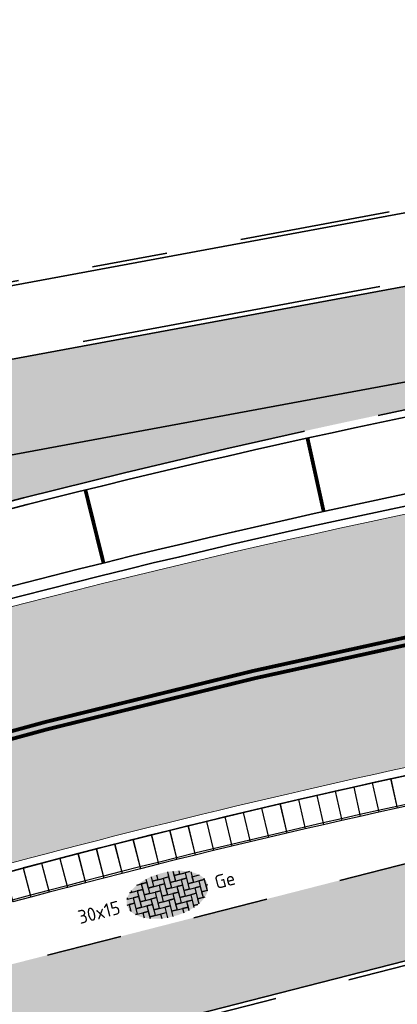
# Model space of a CAD drawing. Header units: metres. Extents: x 126075 to 126745, y 502461 to 502767.
# Tile 36 of 94: x 126632 to 126642, y 502546 to 502572. Entities that reach past the tile are written whole.
import ezdxf
from ezdxf.enums import TextEntityAlignment as Align

# ---------------------------------------------------------------- set-up
doc = ezdxf.new("R2010")
doc.units = ezdxf.units.M
for name, pattern in [('VH-OPSLUITBAND-SO', [10, 4, -2, 2, -2]), ('VH-RIJWIELPADBAND-SO', [20, 8, -2, 2, -2, 0, -2, 2, -2]), ('VH-TROTTOIRBAND_VARIANT01-SO', [20, 10, -2, 2, -2, 2, -2]), ('VW-11_STREEP', [2, 1, -1]), ('VW-21-21_STREEP', [0.42, 0.21, -0.21]), ('ZZ-HIDDEN-SO', [4, 2, -2])]:
    doc.linetypes.add(name, pattern=pattern)
doc.layers.get('0').update_dxf_attribs({"linetype": 'CONTINUOUS'})
for name, color, linetype, lineweight in [('N-WE-VH-GESLOTENVERHARDING_ASFALT-V', 253, 'CONTINUOUS', 18), ('N-WE-VH-GESLOTENVERHARDING_ASFALT_ROOD-V', 13, 'CONTINUOUS', 18), ('N-WE-VH-GOOT_BSS_ACHTERKANT-G', 170, 'CONTINUOUS', 35), ('N-WE-VH-GOOT_BSS_VOORKANT-G', 170, 'CONTINUOUS', 35), ('N-WE-VH-HALFVERHARDING_GRASBETONSTEEN-A-200', 132, 'CONTINUOUS', 18), ('N-WE-VH-KANTOPSLUITING_ELEMENT_INRIT_180 200-S', 40, 'CONTINUOUS', 25), ('N-WE-VH-KANTOPSLUITING_OPSLUITBAND_100X200-G', 150, 'VH-OPSLUITBAND-SO', 35), ('N-WE-VH-KANTOPSLUITING_OPSLUITBAND_120X250-G', 150, 'VH-OPSLUITBAND-SO', 35), ('N-WE-VH-KANTOPSLUITING_TROTTOIRBAND_180X200_250-G', 210, 'VH-TROTTOIRBAND_VARIANT01-SO', 35), ('N-WE-VH-KANTOPSLUITING_VOORKANTBAND-G', 50, 'CONTINUOUS', 35), ('N-WE-VH-KANTVERHARDING_TEGEL-G', 60, 'CONTINUOUS', 18), ('N-WE-VH-MATERIAALGRENS-G', 7, 'ZZ-HIDDEN-SO', 35), ('N-WE-VH-OPENVERHARDING_TEGEL_150X300_DIK-S-200', 252, 'CONTINUOUS', 25), ('N-WE-VW-MARKERING_LANGS_STREEP_11_010-G', 7, 'VW-11_STREEP', 13), ('N-WE-VW-MARKERING_PARKEERVAK-G', 7, 'VW-21-21_STREEP', 35), ('N01-WE-VH-KANTOPSLUITING_RIJWIELPADBAND_40 120-G', 10, 'VH-RIJWIELPADBAND-SO', 35)]:
    doc.layers.add(name, color=color, linetype=linetype, lineweight=lineweight)
doc.styles.add('NLCS-ISO', font='NLCS-ISO.ttf')

# ---------------------------------------------------------------- blocks, each defined once
blk = doc.blocks.new('SVH-INRITELEMENT_180 200_180X800X500_MIDDEN')
for p, q in [((0, 0), (0, 0.8000000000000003)), ((0, 0.8000000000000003), (0.5, 0.8000000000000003)), ((0.5, 0), (0.5, 0.8000000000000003)), ((0, 0.75), (0.5, 0.75)), ((0, 0), (0.5, 0))]:
    blk.add_line(p, q)
blk = doc.blocks.new('SVH-TEGEL_150X300_DIK_ELLEBOOG-SO')
h = blk.add_hatch(color=254)
h.dxf.hatch_style = 1
edge = h.paths.add_edge_path()
edge.add_ellipse((0, 1.332267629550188e-15), major_axis=(-5.525, 0), ratio=0.5384615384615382, start_angle=0, end_angle=359.9999999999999)
for p, q in [((-2.25000000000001, 2.717130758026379), (-2.250000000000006, 1.499999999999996)), ((-2.250000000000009, 2.717130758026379), (-2.250000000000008, 2.249999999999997)), ((-1.50000000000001, 2.863260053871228), (-1.500000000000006, 1.499999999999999)), ((-1.50000000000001, 2.863260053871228), (-1.500000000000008, 2.249999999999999)), ((-0.7500000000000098, 2.947462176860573), (-0.7500000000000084, 2.250000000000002)), ((-0.7500000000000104, 2.947462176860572), (-0.7500000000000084, 2.250000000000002)), ((0.7499999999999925, 2.947462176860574), (0.7499999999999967, 1.500000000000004)), ((0.7499999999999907, 2.947462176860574), (0.7499999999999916, 2.250000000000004)), ((1.499999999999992, 2.863260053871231), (1.499999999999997, 1.500000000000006)), ((1.499999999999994, 2.863260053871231), (1.499999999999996, 2.250000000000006)), ((2.249999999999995, 2.717130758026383), (2.249999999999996, 2.250000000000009)), ((2.249999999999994, 2.717130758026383), (2.249999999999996, 2.250000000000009)), ((-4.771312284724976, 1.499999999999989), (-3.750000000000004, 1.499999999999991)), ((-4.500000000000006, 1.499999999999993), (-4.771312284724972, 1.499999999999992)), ((-4.500000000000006, 1.72607161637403), (-4.500000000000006, 1.499999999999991)), ((-4.500000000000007, 1.72607161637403), (-4.500000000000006, 1.499999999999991)), ((-4.500000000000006, 1.499999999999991), (-3.000000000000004, 1.499999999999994)), ((-3.000000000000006, 1.499999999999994), (-3.750000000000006, 1.499999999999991)), ((-3.750000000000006, 1.499999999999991), (-3.750000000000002, -1.043609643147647e-14)), ((-3.750000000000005, 1.499999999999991), (-3.750000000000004, 0.7499999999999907)), ((-3.61457685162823, 2.249999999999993), (-3.000000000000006, 2.249999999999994)), ((-3.614576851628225, 2.249999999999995), (-2.250000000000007, 2.249999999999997)), ((-2.250000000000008, 2.249999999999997), (-3.000000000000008, 2.249999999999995)), ((-3.000000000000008, 2.249999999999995), (-3.000000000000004, 0.7499999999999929)), ((-3.000000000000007, 2.249999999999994), (-3.000000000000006, 1.499999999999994)), ((-3.000000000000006, 1.499999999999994), (-3.000000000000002, -7.771561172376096e-15)), ((-2.250000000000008, 2.249999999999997), (-2.250000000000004, 0.7499999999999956)), ((-2.250000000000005, 1.499999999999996), (-2.250000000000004, 0.7499999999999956)), ((-2.250000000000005, 1.499999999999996), (-0.7500000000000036, 1.499999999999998)), ((-1.500000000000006, 1.500000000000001), (-2.250000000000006, 1.499999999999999)), ((-1.500000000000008, 2.249999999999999), (-1.500000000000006, 1.499999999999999)), ((-1.500000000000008, 2.249999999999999), (-5.773159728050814e-15, 2.250000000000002)), ((-0.7500000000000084, 2.250000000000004), (-1.500000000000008, 2.250000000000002)), ((-1.500000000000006, 1.499999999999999), (-4.440892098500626e-15, 1.500000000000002)), ((-0.7500000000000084, 2.250000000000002), (0.7499999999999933, 2.250000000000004)), ((-4.440892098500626e-15, 1.500000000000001), (-0.7500000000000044, 1.499999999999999)), ((-0.7500000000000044, 1.499999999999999), (-0.75, -2.664535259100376e-15)), ((-0.7500000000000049, 1.499999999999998), (-0.750000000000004, 0.7499999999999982)), ((0.7499999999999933, 2.250000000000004), (-6.661338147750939e-15, 2.250000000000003)), ((-6.661338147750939e-15, 2.250000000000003), (-2.220446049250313e-15, 0.7500000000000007)), ((-7.105427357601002e-15, 2.250000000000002), (-6.217248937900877e-15, 1.500000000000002)), ((-4.440892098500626e-15, 1.500000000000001), (0, 0)), ((0.7499999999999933, 2.250000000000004), (0.7499999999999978, 0.7500000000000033)), ((0.7499999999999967, 1.500000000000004), (0.7499999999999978, 0.7500000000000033)), ((0.7499999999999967, 1.500000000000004), (2.249999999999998, 1.500000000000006)), ((1.499999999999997, 1.500000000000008), (0.7499999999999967, 1.500000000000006)), ((1.499999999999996, 2.250000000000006), (1.499999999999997, 1.500000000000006)), ((1.499999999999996, 2.250000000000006), (2.999999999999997, 2.250000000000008)), ((2.249999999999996, 2.25000000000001), (1.499999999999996, 2.250000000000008)), ((1.499999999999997, 1.500000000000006), (2.999999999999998, 1.500000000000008)), ((2.249999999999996, 2.250000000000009), (3.614576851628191, 2.250000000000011)), ((2.249999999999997, 1.500000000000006), (2.249999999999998, 0.7500000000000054)), ((2.999999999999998, 1.500000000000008), (2.249999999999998, 1.500000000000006)), ((2.249999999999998, 1.500000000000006), (2.250000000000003, 3.996802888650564e-15)), ((2.999999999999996, 2.250000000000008), (2.999999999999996, 1.500000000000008)), ((3.614576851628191, 2.250000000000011), (2.999999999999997, 2.250000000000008)), ((2.999999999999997, 2.250000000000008), (3.000000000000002, 0.7500000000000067)), ((2.999999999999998, 1.500000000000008), (3.000000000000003, 6.661338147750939e-15)), ((3.749999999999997, 2.184795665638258), (3.750000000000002, 0.7500000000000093)), ((3.75, 1.500000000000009), (3.750000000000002, 0.7500000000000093)), ((3.75, 1.500000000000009), (4.771312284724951, 1.500000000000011)), ((-5.346547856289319, 0.749999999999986), (-4.500000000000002, 0.7499999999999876)), ((-5.250000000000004, 0.7499999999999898), (-5.346547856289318, 0.7499999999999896)), ((-5.250000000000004, 0.9268931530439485), (-5.250000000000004, 0.749999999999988)), ((-5.250000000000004, 0.9268931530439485), (-5.250000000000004, 0.749999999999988)), ((-5.250000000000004, 0.749999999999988), (-3.750000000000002, 0.7499999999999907)), ((-3.750000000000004, 0.7499999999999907), (-4.500000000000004, 0.749999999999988)), ((-4.500000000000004, 0.749999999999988), (-4.5, -0.7500000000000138)), ((-4.500000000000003, 0.7499999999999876), (-4.500000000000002, -1.243449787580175e-14)), ((-3.750000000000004, 0.7499999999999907), (-3.75, -0.7500000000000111)), ((-2.250000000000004, 0.7499999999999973), (-3.000000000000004, 0.7499999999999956)), ((-3.000000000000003, 0.7499999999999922), (-3.000000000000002, -7.771561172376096e-15)), ((-3.000000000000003, 0.7499999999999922), (-1.500000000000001, 0.7499999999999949)), ((-2.250000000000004, 0.7499999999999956), (-0.7500000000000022, 0.7499999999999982)), ((-0.7500000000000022, 0.749999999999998), (-1.500000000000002, 0.7499999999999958)), ((-1.500000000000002, 0.7499999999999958), (-1.499999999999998, -0.750000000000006)), ((-1.500000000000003, 0.7499999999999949), (-1.500000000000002, -5.10702591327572e-15)), ((-0.7500000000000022, 0.749999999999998), (-0.7499999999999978, -0.7500000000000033)), ((0, 1.332267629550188e-15), (-0.75, -4.440892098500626e-16)), ((-1.056726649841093e-15, 0.7500000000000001), (1.5, 0.7500000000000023)), ((-1.056726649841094e-15, 0.7500000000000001), (-2.407441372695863e-31, -3.392009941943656e-46)), ((0.7499999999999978, 0.7500000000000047), (-2.220446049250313e-15, 0.7500000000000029)), ((0, 0), (1.500000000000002, 2.113453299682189e-15)), ((0.7499999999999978, 0.7500000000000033), (2.25, 0.7500000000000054)), ((1.500000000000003, 1.665334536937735e-15), (0.7500000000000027, -9.992007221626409e-16)), ((1.499999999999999, 0.7500000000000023), (1.5, 2.111433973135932e-15)), ((2.25, 0.750000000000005), (1.5, 0.7500000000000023)), ((1.5, 0.7500000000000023), (1.500000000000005, -0.7499999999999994)), ((1.500000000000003, 1.665334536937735e-15), (1.500000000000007, -1.5)), ((2.25, 0.750000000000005), (2.250000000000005, -0.7499999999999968)), ((2.250000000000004, 3.219646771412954e-15), (2.250000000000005, -0.7499999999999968)), ((2.250000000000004, 3.219646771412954e-15), (3.750000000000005, 5.88418203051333e-15)), ((3.000000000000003, 8.43769498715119e-15), (2.250000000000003, 6.661338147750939e-15)), ((3.000000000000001, 0.7500000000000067), (3.000000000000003, 6.661338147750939e-15)), ((3.000000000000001, 0.7500000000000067), (4.500000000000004, 0.7500000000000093)), ((3.750000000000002, 0.7500000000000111), (3.000000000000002, 0.7500000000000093)), ((3.000000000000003, 6.661338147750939e-15), (4.500000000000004, 9.325873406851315e-15)), ((3.750000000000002, 0.7500000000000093), (5.250000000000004, 0.750000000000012)), ((3.750000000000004, 5.88418203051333e-15), (3.750000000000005, -0.7499999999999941)), ((4.500000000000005, 8.548717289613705e-15), (3.750000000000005, 5.88418203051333e-15)), ((3.750000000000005, 5.88418203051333e-15), (3.75000000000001, -1.499999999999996)), ((4.500000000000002, 0.7500000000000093), (4.500000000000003, 9.325873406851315e-15)), ((5.250000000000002, 0.750000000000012), (4.500000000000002, 0.7500000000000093)), ((4.500000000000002, 0.7500000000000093), (4.500000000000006, -0.7499999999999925)), ((4.500000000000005, 8.548717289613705e-15), (4.50000000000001, -1.499999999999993)), ((5.250000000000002, 0.9268931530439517), (5.250000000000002, 0.750000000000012)), ((5.250000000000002, 0.750000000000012), (5.250000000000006, -0.7499999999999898)), ((5.250000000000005, 1.021405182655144e-14), (5.250000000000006, -0.7499999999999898)), ((5.250000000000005, 1.021405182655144e-14), (5.525, 1.07025499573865e-14)), ((-5.525, -1.425526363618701e-14), (-5.25, -1.376676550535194e-14)), ((-5.525, -1.425526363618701e-14), (-4.5, -1.243449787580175e-14)), ((-5.250000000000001, -0.7500000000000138), (-5.346547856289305, -0.7500000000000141)), ((-5.346547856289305, -0.750000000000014), (-5.249999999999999, -0.7500000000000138)), ((-4.500000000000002, -1.243449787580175e-14), (-5.250000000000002, -1.509903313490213e-14)), ((-5.250000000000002, -1.509903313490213e-14), (-5.249999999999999, -0.9268931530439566)), ((-5.250000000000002, -1.376676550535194e-14), (-5.250000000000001, -0.7500000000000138)), ((-5.250000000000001, -0.7500000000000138), (-5.250000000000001, -0.9268931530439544)), ((-4.500000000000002, -1.243449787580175e-14), (-4.499999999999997, -1.500000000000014)), ((-3.75, -0.7500000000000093), (-4.5, -0.7500000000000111)), ((-4.499999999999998, -0.7500000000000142), (-4.499999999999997, -1.500000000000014)), ((-4.499999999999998, -0.7500000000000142), (-2.999999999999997, -0.7500000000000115)), ((-3.000000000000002, -5.995204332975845e-15), (-3.750000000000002, -7.771561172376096e-15)), ((-3.750000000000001, -1.110223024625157e-14), (-3.75, -0.7500000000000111)), ((-3.750000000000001, -1.110223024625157e-14), (-2.249999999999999, -8.43769498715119e-15)), ((-3.75, -0.7500000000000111), (-2.249999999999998, -0.7500000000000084)), ((-3.000000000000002, -7.771561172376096e-15), (-1.5, -5.10702591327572e-15)), ((-2.249999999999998, -0.7500000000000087), (-2.999999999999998, -0.7500000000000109)), ((-2.999999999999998, -0.7500000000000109), (-2.999999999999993, -2.250000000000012)), ((-2.999999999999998, -0.7500000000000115), (-2.999999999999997, -1.500000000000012)), ((-1.5, -5.329070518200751e-15), (-2.25, -7.549516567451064e-15)), ((-2.25, -7.549516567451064e-15), (-2.249999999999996, -1.500000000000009)), ((-2.25, -8.43769498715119e-15), (-2.25, -0.7500000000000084)), ((-2.249999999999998, -0.7500000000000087), (-2.249999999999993, -2.25000000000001)), ((-1.5, -5.329070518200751e-15), (-1.499999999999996, -1.500000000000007)), ((-0.7499999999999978, -0.750000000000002), (-1.499999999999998, -0.7500000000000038)), ((-1.499999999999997, -0.7500000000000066), (-1.499999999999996, -1.500000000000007)), ((-1.499999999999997, -0.7500000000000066), (4.884981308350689e-15, -0.7500000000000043)), ((-0.7499999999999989, -3.219646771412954e-15), (-0.7499999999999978, -0.7500000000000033)), ((-0.7499999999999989, -3.219646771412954e-15), (0.7500000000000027, -9.992007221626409e-16)), ((-0.7499999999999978, -0.7500000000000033), (0.750000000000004, -0.7500000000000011)), ((3.552713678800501e-15, -0.7500000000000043), (4.440892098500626e-15, -1.500000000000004)), ((0.7500000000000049, -0.7500000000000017), (4.884981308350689e-15, -0.7500000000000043)), ((4.884981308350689e-15, -0.7500000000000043), (9.325873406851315e-15, -2.250000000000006)), ((0.7500000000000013, -9.992007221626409e-16), (0.7500000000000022, -0.7500000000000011)), ((0.7500000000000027, -9.992007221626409e-16), (0.7500000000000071, -1.500000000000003)), ((0.7500000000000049, -0.7500000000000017), (0.7500000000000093, -2.250000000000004)), ((1.500000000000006, -0.7500000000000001), (1.500000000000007, -1.5)), ((1.500000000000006, -0.7500000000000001), (3.000000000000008, -0.7499999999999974)), ((2.250000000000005, -0.749999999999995), (1.500000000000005, -0.7499999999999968)), ((2.250000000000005, -0.7499999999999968), (3.750000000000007, -0.7499999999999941)), ((3.000000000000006, -0.7499999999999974), (3.000000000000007, -1.499999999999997)), ((3.750000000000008, -0.7499999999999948), (3.000000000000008, -0.7499999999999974)), ((3.000000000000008, -0.7499999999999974), (3.000000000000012, -2.249999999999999)), ((3.750000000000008, -0.7499999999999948), (3.750000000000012, -2.184795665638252)), ((4.500000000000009, -0.7499999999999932), (4.50000000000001, -1.499999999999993)), ((4.500000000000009, -0.7499999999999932), (5.346547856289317, -0.7499999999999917)), ((5.250000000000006, -0.749999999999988), (4.500000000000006, -0.7499999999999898)), ((5.250000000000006, -0.7499999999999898), (5.346547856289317, -0.7499999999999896)), ((-4.499999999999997, -1.500000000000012), (-4.771312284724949, -1.500000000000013)), ((-4.771312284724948, -1.500000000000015), (-3.749999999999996, -1.500000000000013)), ((-4.499999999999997, -1.500000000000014), (-2.999999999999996, -1.500000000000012)), ((-2.999999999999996, -1.500000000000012), (-3.749999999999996, -1.500000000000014)), ((-3.749999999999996, -1.500000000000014), (-3.749999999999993, -2.18479566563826)), ((-3.749999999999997, -1.500000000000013), (-3.749999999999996, -2.184795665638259)), ((-2.999999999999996, -1.500000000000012), (-2.999999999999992, -2.498230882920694)), ((-2.249999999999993, -2.250000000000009), (-2.999999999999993, -2.250000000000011)), ((-2.999999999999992, -2.250000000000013), (-2.999999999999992, -2.498230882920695)), ((-2.999999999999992, -2.250000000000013), (-1.499999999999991, -2.250000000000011)), ((-1.499999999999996, -1.500000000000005), (-2.249999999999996, -1.500000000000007)), ((-2.249999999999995, -1.50000000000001), (-2.249999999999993, -2.25000000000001)), ((-2.249999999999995, -1.50000000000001), (-0.7499999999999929, -1.500000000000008)), ((-2.249999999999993, -2.25000000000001), (-0.7499999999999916, -2.250000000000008)), ((-1.499999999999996, -1.500000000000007), (6.217248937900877e-15, -1.500000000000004)), ((-1.499999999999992, -2.250000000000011), (-1.499999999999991, -2.863260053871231)), ((-0.7499999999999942, -1.500000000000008), (-0.7499999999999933, -2.250000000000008)), ((7.105427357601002e-15, -1.500000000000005), (-0.7499999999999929, -1.500000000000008)), ((-0.7499999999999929, -1.500000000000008), (-0.7499999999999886, -2.947462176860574)), ((7.105427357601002e-15, -1.500000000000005), (1.147230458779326e-14, -2.975)), ((0.7500000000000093, -2.250000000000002), (9.325873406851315e-15, -2.250000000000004)), ((1.021405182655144e-14, -2.250000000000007), (1.150191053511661e-14, -2.975)), ((1.021405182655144e-14, -2.250000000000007), (1.500000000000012, -2.250000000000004)), ((1.500000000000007, -1.499999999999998), (0.7500000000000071, -1.5)), ((0.750000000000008, -1.500000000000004), (0.7500000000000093, -2.250000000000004)), ((0.750000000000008, -1.500000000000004), (2.25000000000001, -1.500000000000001)), ((0.7500000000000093, -2.250000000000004), (2.250000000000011, -2.250000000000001)), ((1.500000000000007, -1.5), (3.000000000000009, -1.499999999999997)), ((1.500000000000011, -2.250000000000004), (1.500000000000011, -2.863260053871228)), ((2.250000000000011, -2.250000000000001), (1.500000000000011, -2.250000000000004)), ((1.500000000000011, -2.250000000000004), (1.500000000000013, -2.863260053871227)), ((2.250000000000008, -1.500000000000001), (2.250000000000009, -2.250000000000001)), ((3.000000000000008, -1.499999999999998), (2.250000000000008, -1.500000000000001)), ((2.250000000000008, -1.500000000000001), (2.250000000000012, -2.717130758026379)), ((2.250000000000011, -2.250000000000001), (2.250000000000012, -2.717130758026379)), ((3.000000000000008, -1.499999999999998), (3.000000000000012, -2.498230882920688)), ((3.000000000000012, -2.25), (3.000000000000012, -2.498230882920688)), ((3.000000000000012, -2.25), (3.614576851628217, -2.249999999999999)), ((3.614576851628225, -2.249999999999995), (3.000000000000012, -2.249999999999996)), ((3.750000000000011, -1.499999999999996), (3.750000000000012, -2.184795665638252)), ((3.750000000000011, -1.499999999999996), (4.771312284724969, -1.499999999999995)), ((4.50000000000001, -1.499999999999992), (3.75000000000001, -1.499999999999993)), ((4.50000000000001, -1.499999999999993), (4.771312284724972, -1.499999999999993))]:
    blk.add_line(p, q)
at = {"style": 'NLCS-ISO'}
blk.add_attdef('FORMAAT', text='', height=1.8, dxfattribs=at).set_placement((-6.525, 4.607733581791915e-16), align=Align.MIDDLE_RIGHT)
blk.add_attdef('KLEUR', text='', height=1.8, dxfattribs=at).set_placement((6.525, -7.026411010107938e-16), align=Align.MIDDLE_LEFT)
at = {"style": 'NLCS-ISO', "flags": 1}
blk.add_attdef('FUNCTIE', text='', height=1.8, dxfattribs=at).set_placement((-7.110529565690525e-16, -3.975), align=Align.TOP_CENTER)

msp = doc.modelspace()

# ---------------------------------------------------------------- hatches: boundary and pattern name
at = {"layer": 'N-WE-VH-GESLOTENVERHARDING_ASFALT-V'}
h = msp.add_hatch(color=256, dxfattribs=at)
h.dxf.hatch_style = 1
edge = h.paths.add_edge_path(flags=16)
edge.add_arc((126597.5178366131, 502566.9838327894), 24.99999999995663, 282.1651217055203, 288.1810494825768)
edge.add_arc((126597.5178366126, 502566.9838327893), 25.00000000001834, 288.1810494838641, 293.6835586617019)
edge.add_arc((126597.5178366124, 502566.9838327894), 25.00000000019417, 293.6835586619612, 299.6994864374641)
edge.add_arc((126609.4086577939, 502546.1365698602), 1.000000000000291, 299.6994864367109, 462.1651217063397)
edge.add_arc((126614.4661721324, 502522.6755053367), 24.999999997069, 102.1651217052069, 108.1810494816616)
edge.add_arc((126614.466172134, 502522.6755053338), 25.00000000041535, 108.1810494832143, 113.683558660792)
edge.add_arc((126614.466172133, 502522.675505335), 24.99999999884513, 113.683558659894, 119.6994864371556)
edge.add_arc((126602.5753509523, 502543.5227682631), 1.000000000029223, 119.6994864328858, 282.1651217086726)
edge = h.paths.add_edge_path(flags=16)
edge.add_line((126520.5810116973, 502507.4817281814), (126528.4824387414, 502510.6159450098))
edge.add_line((126528.4824387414, 502510.6159450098), (126529.7991632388, 502511.137580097))
edge.add_arc((126529.4308513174, 502512.0672823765), 0.9999999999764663, 291.6115467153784, 382.9269713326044)
edge.add_line((126530.3518534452, 502512.456839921), (126529.9621932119, 502513.3780848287))
edge.add_arc((126529.041191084, 502512.9885272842), 1.00000000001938, 22.92697133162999, 111.6115467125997)
edge.add_line((126528.6728791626, 502513.9182295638), (126527.3775029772, 502513.4050518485))
edge.add_line((126527.3775029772, 502513.4050518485), (126519.4759377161, 502510.2708350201))
edge.add_line((126519.4759377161, 502510.2708350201), (126512.9248190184, 502507.6755363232))
edge.add_arc((126513.2931309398, 502506.7458340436), 1.000000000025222, 111.6115467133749, 201.8333718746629)
edge.add_line((126512.3648615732, 502506.3739254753), (126512.7367729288, 502505.4456491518))
edge.add_arc((126513.6650422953, 502505.81755772), 0.9999999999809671, 201.8333718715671, 291.6115467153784)
edge.add_line((126514.0333542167, 502504.8878554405), (126520.5808734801, 502507.4817281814))
edge.add_line((126520.5808734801, 502507.4817281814), (126520.5810116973, 502507.4817281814))
edge = h.paths.add_edge_path()
edge.add_line((126517.4702753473, 502515.3335787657), (126517.99592961, 502514.0067089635))
edge.add_arc((126515.5597342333, 502521.6267451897), 8.000000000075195, 213.100814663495, 287.7295542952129, ccw=False)
edge.add_line((126508.8580466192, 502517.2578342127), (126510.3449332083, 502517.8928730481))
edge.add_arc((126518.8918056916, 502530.4897623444), 15.22270177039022, 212.7818433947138, 235.84347189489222, ccw=False)
edge.add_line((126506.0934984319, 502522.2475550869), (126516.3901282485, 502491.7833219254))
edge.add_line((126516.3901282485, 502491.7833219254), (126516.7697807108, 502491.9333434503))
edge.add_line((126516.7697807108, 502491.9333434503), (126516.3394223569, 502493.1008467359))
edge.add_arc((126523.8456967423, 502495.8677664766), 8.000000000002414, 111.61154671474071, 200.2346055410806, ccw=False)
edge.add_line((126520.8992013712, 502503.3053847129), (126522.0541211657, 502503.7629190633))
edge.add_line((126522.0541211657, 502503.7629190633), (126522.3690538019, 502502.9679581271))
edge.add_arc((126532.7772465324, 502491.8768074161), 15.21000000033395, 112.48962595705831, 133.180527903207, ccw=False)
edge.add_line((126526.9591759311, 502505.9300687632), (126529.8588672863, 502507.1305451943))
edge.add_line((126529.8588672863, 502507.1305451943), (126546.3453798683, 502516.7143279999))
edge.add_arc((126613.7472824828, 502397.6267446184), 136.8388431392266, 112.92576721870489, 119.50925268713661, ccw=False)
edge.add_line((126560.4433273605, 502523.6567305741), (126595.6157548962, 502537.4335116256))
edge.add_arc((126604.9008984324, 502513.9957171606), 25.20999999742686, 97.93309799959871, 111.61154671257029, ccw=False)
edge.add_arc((126597.0545661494, 502569.4643405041), 30.81092509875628, 278.1481515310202, 287.8648255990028)
edge.add_line((126606.5065065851, 502540.1390284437), (126608.7316956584, 502541.0112806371))
edge.add_arc((126597.5178366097, 502566.9838327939), 28.29000000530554, 293.3526620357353, 303.6663094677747)
edge.add_arc((126627.1758362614, 502522.4568403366), 25.21000000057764, 108.27614285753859, 123.666309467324, ccw=False)
edge.add_line((126619.2700533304, 502546.3951505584), (126628.0383361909, 502549.0948627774))
edge.add_arc((126689.9114105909, 502332.5509485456), 225.2100000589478, 102.11259845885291, 105.9462238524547, ccw=False)
edge.add_arc((126689.9269624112, 502332.4690190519), 225.2933688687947, 97.1708774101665, 102.11209339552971, ccw=False)
edge.add_arc((126689.9112641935, 502332.5527134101), 225.2083696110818, 92.3144128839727, 97.16957279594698, ccw=False)
edge.add_arc((126689.9202429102, 502332.0111495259), 225.7498546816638, 90.48797407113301, 92.31113917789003, ccw=False)
edge.add_line((126687.9976101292, 502557.7528168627), (126705.12544268, 502557.8983715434))
edge.add_line((126705.12544268, 502557.8983715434), (126705.0780247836, 502563.4781700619))
edge.add_line((126705.0780247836, 502563.4781700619), (126671.8879248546, 502563.1961160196))
edge.add_arc((126672.584702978, 502463.3761940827), 99.82235378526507, 90.39993817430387, 97.54443862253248)
edge.add_arc((126689.9114107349, 502332.5509482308), 231.7900004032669, 97.54443863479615, 108.9131759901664)
edge.add_arc((126606.1021073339, 502575.9406617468), 25.62785397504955, 278.9493136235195, 289.7927084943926, ccw=False)
edge.add_arc((126614.462157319, 502522.6955870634), 28.2695389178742, 98.8995344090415, 108.5153692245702)
edge.add_line((126605.4849100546, 502549.5018524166), (126603.2485715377, 502548.6464327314))
edge.add_arc((126614.6902553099, 502522.2917116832), 28.73122776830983, 113.46767581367, 122.9296570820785)
edge.add_arc((126585.2137033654, 502567.8038515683), 25.49258610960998, 290.8007830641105, 302.9296571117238, ccw=False)
edge.add_line((126594.2666238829, 502543.9728512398), (126545.4605844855, 502524.641516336))
edge.add_line((126545.4605844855, 502524.641516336), (126524.5884510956, 502516.3731451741))
edge.add_arc((126518.8918056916, 502530.4897623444), 15.22270177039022, 264.64178361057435, 291.9761364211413, ccw=False)
at = {"layer": 'N-WE-VH-GESLOTENVERHARDING_ASFALT_ROOD-V', "transparency": 33554687}
h = msp.add_hatch(color=256, dxfattribs=at)
h.dxf.hatch_style = 1
edge = h.paths.add_edge_path()
edge.add_line((126705.0526162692, 502566.4680621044), (126686.1013360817, 502566.3070115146))
edge.add_arc((126686.08434042, 502568.3069393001), 1.999999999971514, 237.83776601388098, 270.4868957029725, ccw=False)
edge.add_arc((126671.6691581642, 502545.3825217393), 25.07999999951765, 57.83776602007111, 100.5058062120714)
edge.add_line((126667.0961922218, 502570.0420915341), (126613.82071795, 502560.1624816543))
edge.add_arc((126621.1141245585, 502520.8330242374), 40.00000000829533, 100.5058062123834, 111.6146098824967)
edge.add_line((126606.379659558, 502558.0203277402), (126517.4671982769, 502522.791165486))
edge.add_arc((126515.6253901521, 502527.4395784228), 4.99999999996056, 200.6859554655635, 291.614609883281, ccw=False)
edge.add_line((126510.9477369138, 502525.673350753), (126510.5322704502, 502526.7736664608))
edge.add_line((126510.5322704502, 502526.7736664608), (126508.1934438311, 502525.8905526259))
edge.add_line((126508.1934438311, 502525.8905526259), (126508.6371736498, 502524.7153846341))
edge.add_arc((126515.653653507, 502527.3647261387), 7.499999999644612, 200.6859554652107, 236.4990763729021)
edge.add_line((126511.5140252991, 502521.1106492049), (126508.3837062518, 502519.7737118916))
edge.add_arc((126518.8931373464, 502530.4766020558), 14.99999999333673, 225.5225303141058, 236.3339648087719)
edge.add_line((126510.5778701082, 502517.9923587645), (126512.7391148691, 502518.9154112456))
edge.add_arc((126513.9174258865, 502516.1565014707), 2.999999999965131, 21.61154671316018, 113.12698819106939, ccw=False)
edge.add_line((126516.7065327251, 502517.2614372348), (126517.3834410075, 502515.5527682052))
edge.add_arc((126518.8931373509, 502530.4766020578), 14.99999999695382, 264.223604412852, 280.4104703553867)
edge.add_line((126521.6036205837, 502515.7235250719), (126520.2733670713, 502519.0576898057))
edge.add_arc((126522.1309753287, 502519.7988319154), 2.00000001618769, 111.6035442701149, 201.7508398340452, ccw=False)
edge.add_line((126521.3946111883, 502521.658339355), (126532.9620685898, 502526.2339747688))
edge.add_line((126532.9620685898, 502526.2339747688), (126538.5399093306, 502528.4543480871))
edge.add_line((126538.5399093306, 502528.4543480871), (126607.3005636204, 502555.6961212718))
edge.add_arc((126621.114124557, 502520.8330242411), 37.50000000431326, 100.50580621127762, 111.6146098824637, ccw=False)
edge.add_line((126614.276555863, 502557.7043905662), (126667.5520301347, 502567.5840004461))
edge.add_arc((126671.6691581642, 502545.3825217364), 22.58000000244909, 83.98553518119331, 100.50580621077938, ccw=False)
edge.add_arc((126671.9267641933, 502546.4689322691), 21.47304967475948, 56.17771154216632, 84.36537728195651, ccw=False)
edge.add_line((126683.8790680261, 502564.3080548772), (126683.8841667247, 502563.7080765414))
edge.add_line((126683.8841667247, 502563.7080765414), (126705.0745406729, 502563.8881552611))
edge.add_line((126705.0745406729, 502563.8881552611), (126705.0526162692, 502566.4680621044))
h = msp.add_hatch(color=256, dxfattribs=at)
h.dxf.hatch_style = 1
edge = h.paths.add_edge_path()
edge.add_line((126686.9932172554, 502554.7493315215), (126705.1503951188, 502554.9084755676))
edge.add_line((126705.1503951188, 502554.9084755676), (126705.1289267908, 502557.4883863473))
edge.add_line((126705.1289267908, 502557.4883863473), (126688.0010981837, 502557.3428317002))
edge.add_arc((126690.450111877, 502332.5561647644), 224.8000073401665, 90.6242033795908, 90.88314187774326)
edge.add_arc((126689.2854505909, 502352.9574249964), 204.3849873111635, 90.64483721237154, 92.3698663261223)
edge.add_line((126680.8340950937, 502557.1676050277), (126680.8583171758, 502556.5682336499))
edge.add_line((126680.8583171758, 502556.5682336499), (126680.3587476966, 502556.547486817))
edge.add_line((126680.3587476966, 502556.547486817), (126679.8592256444, 502556.5256259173))
edge.add_line((126679.8592256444, 502556.5256259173), (126679.3597535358, 502556.5026510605))
edge.add_line((126679.3597535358, 502556.5026510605), (126678.8603339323, 502556.4785623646))
edge.add_line((126678.8603339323, 502556.4785623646), (126678.3609692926, 502556.4533599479))
edge.add_line((126678.3609692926, 502556.4533599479), (126677.8616621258, 502556.4270439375))
edge.add_line((126677.8616621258, 502556.4270439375), (126677.3624148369, 502556.3996144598))
edge.add_line((126677.3624148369, 502556.3996144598), (126676.8632299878, 502556.3710716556))
edge.add_line((126676.8632299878, 502556.3710716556), (126676.3641100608, 502556.3414156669))
edge.add_line((126676.3641100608, 502556.3414156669), (126675.8650574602, 502556.3106466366))
edge.add_line((126675.8650574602, 502556.3106466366), (126675.3660747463, 502556.2787647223))
edge.add_line((126675.3660747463, 502556.2787647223), (126674.8671643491, 502556.2457700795))
edge.add_line((126674.8671643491, 502556.2457700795), (126674.3683288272, 502556.2116628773))
edge.add_line((126674.3683288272, 502556.2116628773), (126673.8695705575, 502556.1764432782))
edge.add_line((126673.8695705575, 502556.1764432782), (126673.3708921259, 502556.140111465))
edge.add_line((126673.3708921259, 502556.140111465), (126672.8722959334, 502556.1026676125))
edge.add_line((126672.8722959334, 502556.1026676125), (126672.3737844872, 502556.0641119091))
edge.add_line((126672.3737844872, 502556.0641119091), (126671.8753602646, 502556.0244445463))
edge.add_line((126671.8753602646, 502556.0244445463), (126671.3770257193, 502555.9836657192))
edge.add_line((126671.3770257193, 502555.9836657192), (126670.8787834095, 502555.9417756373))
edge.add_line((126670.8787834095, 502555.9417756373), (126670.380635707, 502555.8987745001))
edge.add_line((126670.380635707, 502555.8987745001), (126669.8825851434, 502555.8546625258))
edge.add_line((126669.8825851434, 502555.8546625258), (126669.3846342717, 502555.8094399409))
edge.add_line((126669.3846342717, 502555.8094399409), (126668.8867854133, 502555.7631069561))
edge.add_line((126668.8867854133, 502555.7631069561), (126668.3890411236, 502555.7156638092))
edge.add_line((126668.3890411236, 502555.7156638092), (126667.8914039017, 502555.6671107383))
edge.add_line((126667.8914039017, 502555.6671107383), (126667.3938762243, 502555.6174479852))
edge.add_line((126667.3938762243, 502555.6174479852), (126666.8964604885, 502555.5666757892))
edge.add_line((126666.8964604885, 502555.5666757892), (126666.3991592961, 502555.5147944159))
edge.add_line((126666.3991592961, 502555.5147944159), (126665.9019749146, 502555.4618041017))
edge.add_line((126665.9019749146, 502555.4618041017), (126665.4049100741, 502555.4077051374))
edge.add_line((126665.4049100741, 502555.4077051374), (126664.9079670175, 502555.3524977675))
edge.add_line((126664.9079670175, 502555.3524977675), (126664.4111483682, 502555.2961822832))
edge.add_line((126664.4111483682, 502555.2961822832), (126663.9144565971, 502555.2387589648))
edge.add_line((126663.9144565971, 502555.2387589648), (126663.4178939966, 502555.1802280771))
edge.add_line((126663.4178939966, 502555.1802280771), (126662.9214632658, 502555.1205899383))
edge.add_line((126662.9214632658, 502555.1205899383), (126662.4251667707, 502555.0598448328))
edge.add_line((126662.4251667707, 502555.0598448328), (126661.9290070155, 502554.9979930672))
edge.add_line((126661.9290070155, 502554.9979930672), (126661.4110348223, 502554.9340574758))
edge.add_arc((126664.1096812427, 502537.4942988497), 17.64731915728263, 98.79624331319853, 104.4663793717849)
edge.add_line((126659.7011716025, 502554.5820990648), (126643.0320242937, 502550.3154710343))
edge.add_line((126643.0320242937, 502550.3154710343), (126628.7427438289, 502546.657992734))
edge.add_line((126628.7427438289, 502546.657992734), (126625.1004993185, 502545.72572534))
edge.add_arc((126629.8663994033, 502527.1059886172), 19.21999998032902, 104.3571633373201, 111.6936099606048)
edge.add_line((126622.7618584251, 502544.9647090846), (126617.2882697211, 502542.7872106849))
edge.add_arc((126210.895717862, 503581.4162511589), 1115.30497619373, 290.4018241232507, 291.36930631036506, ccw=False)
edge.add_line((126599.6931375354, 502536.0733617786), (126571.5444910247, 502524.8752911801))
edge.add_arc((126609.4033405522, 502429.709310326), 102.4199999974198, 111.6936099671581, 116.0361342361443)
edge.add_arc((126609.4033405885, 502429.7093102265), 102.4200001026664, 116.0361342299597, 120.1698863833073)
edge.add_line((126557.9305687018, 502518.25540091), (126553.0946039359, 502515.4442038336))
edge.add_line((126553.0946039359, 502515.4442038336), (126531.4575352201, 502502.8663486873))
edge.add_line((126531.4575352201, 502502.8663486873), (126529.6368008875, 502501.8079367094))
edge.add_arc((126528.6214710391, 502503.5311040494), 2.000050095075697, 201.7514972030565, 300.5075707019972, ccw=False)
edge.add_line((126526.7638247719, 502502.7899220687), (126525.8166204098, 502505.1640074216))
edge.add_arc((126532.7772465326, 502491.876807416), 15.00000000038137, 117.6482228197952, 133.4979649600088)
edge.add_line((126522.4523143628, 502502.7577897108), (126523.3795696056, 502500.4171885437))
edge.add_arc((126520.5904627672, 502499.3122527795), 2.999999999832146, -38.92423144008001, 21.611546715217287, ccw=False)
edge.add_arc((126528.7592265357, 502492.7151853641), 7.499999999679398, 141.075768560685, 162.0602522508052)
edge.add_arc((126518.7697265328, 502495.9493606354), 3.000000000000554, 291.5616960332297, 342.0602522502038, ccw=False)
edge.add_line((126519.8722351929, 502493.1592934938), (126517.7842219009, 502492.3342048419))
edge.add_arc((126532.7772465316, 502491.8768074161), 14.99999999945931, 178.2525996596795, 188.3220407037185)
edge.add_line((126517.9351937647, 502489.7057547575), (126521.4369095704, 502491.0894748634))
edge.add_arc((126627.1512272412, 502513.1911271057), 107.9999999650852, 191.8087142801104, 194.0628541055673)
edge.add_arc((126627.151227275, 502513.1911271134), 107.9999999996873, 194.0628541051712, 201.0451295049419)
edge.add_line((126526.3550578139, 502474.4079835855), (126529.4166157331, 502475.5880898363))
edge.add_arc((126637.5669915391, 502516.5198728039), 115.6369951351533, 194.4038615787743, 200.7302018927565, ccw=False)
edge.add_line((126525.5648836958, 502487.7545728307), (126524.6489251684, 502492.100619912))
edge.add_arc((126529.6882223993, 502493.1626855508), 5.150000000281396, 120.16988638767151, 191.901297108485, ccw=False)
edge.add_line((126527.1000094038, 502497.6150617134), (126527.1753942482, 502497.4853808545))
edge.add_line((126527.1753942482, 502497.4853808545), (126559.1869827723, 502516.0940532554))
edge.add_arc((126609.4033404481, 502429.7093104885), 99.91999980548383, 116.5752063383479, 120.1698863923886, ccw=False)
edge.add_arc((126610.5218977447, 502427.2127677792), 102.6532550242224, 111.7586366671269, 116.5101796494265, ccw=False)
edge.add_line((126572.4685988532, 502522.5523566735), (126600.6361754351, 502533.757958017))
edge.add_arc((126732.2782878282, 502215.1048941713), 344.7744492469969, 109.3218369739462, 112.4465230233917, ccw=False)
edge.add_line((126618.2013602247, 502540.4598932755), (126623.6859662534, 502542.6417745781))
edge.add_arc((126629.8663994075, 502527.1059886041), 16.71999999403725, 104.3571633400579, 111.69360995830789, ccw=False)
edge.add_line((126625.7204134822, 502543.3038032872), (126660.3210857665, 502552.1601770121))
edge.add_arc((126664.4422751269, 502536.0592392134), 16.61999999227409, 96.54066146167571, 104.3571633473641, ccw=False)
edge.add_arc((126681.7503842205, 502422.7882086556), 131.1955721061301, 90.4080947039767, 98.41581263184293, ccw=False)
edge.add_arc((126680.1155586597, 502571.5464959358), 17.58000000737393, 272.2832458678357, 282.614133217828)
edge.add_arc((126687.2130375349, 502539.8309509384), 14.92000000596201, 90.84418431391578, 102.61413321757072, ccw=False)
at = {"layer": 'N-WE-VH-HALFVERHARDING_GRASBETONSTEEN-A-200', "transparency": 33554687}
h = msp.add_hatch(dxfattribs=at)
h.set_pattern_fill('AVH-GRASBETONSTEEN_03-SO', color=256, scale=0.2, pattern_type=2)
h.set_pattern_definition([(10.50580624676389, (126635.9824808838, 502561.5770638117), (0.16018025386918, 0.2331143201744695), [0.2, -0.2]), (100.5058062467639, (126635.9824808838, 502561.5770638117), (-0.1966472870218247, -0.03646703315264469), []), (100.5058062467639, (126636.0808045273, 502561.5952973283), (0.3203605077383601, 0.4662286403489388), [0.4, -0.8])])
edge = h.paths.add_edge_path()
edge.add_line((126615.3228323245, 502557.8984161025), (126616.137112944, 502555.1543922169))
edge.add_arc((126689.9114105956, 502332.5509486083), 234.5100000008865, 97.54397868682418, 108.3360119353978, ccw=False)
edge.add_arc((126672.5815054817, 502463.4084068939), 102.5099999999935, 95.14043805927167, 97.54397868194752, ccw=False)
edge.add_line((126663.3968905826, 502565.5061196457), (126663.2684608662, 502566.7896388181))
edge.add_line((126663.2684608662, 502566.7896388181), (126615.3228323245, 502557.8984161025))

# ---------------------------------------------------------------- linework, layer by layer
at = {"layer": 'N-WE-VH-GOOT_BSS_ACHTERKANT-G'}
msp.add_lwpolyline([(126614.9123380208, 502552.4268189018, -0.04930352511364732), (126659.4114340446, 502562.8551184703, -0.01555306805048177), (126665.6192261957, 502563.4815096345)], format="xyb", dxfattribs=at)
at = {"layer": 'N-WE-VH-GOOT_BSS_VOORKANT-G'}
msp.add_lwpolyline([(126614.7105675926, 502552.0249407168, -0.04964996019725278), (126659.4527895, 502562.5428449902, -0.01637447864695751), (126665.9688137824, 502563.1895288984)], format="xyb", dxfattribs=at)
at = {"layer": 'N-WE-VH-KANTOPSLUITING_OPSLUITBAND_100X200-G', "flags": 128}
msp.add_lwpolyline([(126610.5433114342, 502620.0079764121), (126615.784, 502562.5809999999), (126671.623, 502572.936), (126669.4629918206, 502596.3971081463), (126661.522, 502595.666)], dxfattribs=at)
at = {"layer": 'N-WE-VH-KANTOPSLUITING_OPSLUITBAND_120X250-G', "flags": 128}
msp.add_lwpolyline([(126630.920012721, 502544.5108219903), (126643.7881180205, 502547.8045368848)], dxfattribs=at)
at = {"layer": 'N-WE-VH-KANTOPSLUITING_TROTTOIRBAND_180X200_250-G'}
msp.add_lwpolyline([(126603.8572215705, 502554.329332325), (126605.5324874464, 502549.9496556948, -0.04031718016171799), (126610.02535906, 502551.0298556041, 0.04414660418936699), (126614.2671475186, 502552.0840565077, -0.0003430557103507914), (126614.5684669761, 502552.1876505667), (126616.0421648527, 502555.1229024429, -0.04723212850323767), (126659.1244517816, 502565.0312773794, -0.01072877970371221), (126663.4964927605, 502565.5150307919), (126666.035565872, 502563.3943592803, -0.01422029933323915), (126671.7300228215, 502563.6047889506), (126671.8846000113, 502563.6061025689)], format="xyb", dxfattribs=at)
at = {"layer": 'N-WE-VH-KANTOPSLUITING_VOORKANTBAND-G', "flags": 128}
msp.add_lwpolyline([(126661.5128320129, 502595.7655788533), (126669.5534026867, 502596.5058549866), (126671.7309436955, 502572.8543125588), (126615.6943825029, 502562.4626760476), (126610.4437391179, 502619.9987364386)], dxfattribs=at)
for points in [[(126510.5322704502, 502526.7736664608), (126510.9477369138, 502525.6733507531, 0.4189688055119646), (126517.4671982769, 502522.791165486), (126606.3796595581, 502558.0203277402, -0.04850929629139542), (126613.8207179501, 502560.1624816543), (126667.0961922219, 502570.0420915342, -0.1883556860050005), (126685.0197036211, 502566.613850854, 0.1434302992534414), (126686.1013360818, 502566.3070115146), (126705.0526162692, 502566.4680621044)], [(126524.4439937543, 502525.5555323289), (126606.3796595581, 502558.0203277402, -0.04850929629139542), (126613.8207179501, 502560.1624816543), (126667.0961922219, 502570.0420915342, -0.1883556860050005), (126685.0197036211, 502566.613850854, 0.1434302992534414), (126686.1013360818, 502566.3070115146), (126705.0526162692, 502566.4680621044)], [(126673.9483605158, 502566.278705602, 0.08602247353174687), (126674.4862707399, 502567.1508499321, 0.497026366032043), (126674.075413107, 502567.8339434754, 0.0724939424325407), (126667.566616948, 502567.5867054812), (126614.2987920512, 502557.7085141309, 0.04418380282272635), (126607.8730790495, 502555.9201854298), (126538.5399093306, 502528.4543480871), (126539.1147485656, 502527.0215022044, 0.1977226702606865), (126540.7078782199, 502525.3856929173), (126542.5670772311, 502524.5815904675)], [(126603.6712669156, 502554.2556677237), (126605.4139628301, 502549.6997075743, -0.04199054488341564), (126610.0563054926, 502550.8322643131, 0.04414660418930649), (126614.3323019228, 502551.8949668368, -0.0004310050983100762), (126614.7105675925, 502552.0249407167), (126616.1837405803, 502554.9591471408, -0.04714231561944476), (126659.1495161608, 502564.8328505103, -0.0105295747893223), (126663.4318318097, 502565.30845386), (126665.9688137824, 502563.1895288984, -0.01442031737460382), (126671.7317223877, 502563.404796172), (126705.0762402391, 502563.6881624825)], [(126609.24336068, 502539.6884463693), (126608.8116535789, 502540.8170657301, 0.04506361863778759), (126613.3169579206, 502543.2638461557, -0.06723203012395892), (126619.3338894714, 502546.1950768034, -0.07779788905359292), (126687.9993986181, 502557.5428244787), (126705.1272272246, 502557.6883791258)], [(126529.5560753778, 502475.6433754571, -0.02759871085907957), (126525.7109834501, 502487.7887137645), (126524.7957008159, 502492.1315538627, -0.323624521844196), (126527.1753942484, 502497.4853808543), (126559.1869827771, 502516.0940532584, -0.01568603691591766), (126564.7019185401, 502519.0725537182, -0.02130320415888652), (126572.4685988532, 502522.5523566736), (126600.6361754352, 502533.757958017, 0.002322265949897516), (126618.2013602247, 502540.4598932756), (126623.6859662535, 502542.6417745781, -0.03202222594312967), (126625.7204134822, 502543.3038032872), (126660.3210857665, 502552.1601770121, -0.03411915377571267), (126662.549119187, 502552.5710640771, -0.01857861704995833), (126680.8159390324, 502553.9804529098, 0.04510755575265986), (126683.9547487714, 502554.3908257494, -0.0514012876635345), (126686.9932172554, 502554.7493315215), (126705.1503951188, 502554.9084755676)], [(126535.768468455, 502502.4806250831), (126559.1869827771, 502516.0940532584, -0.01568603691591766), (126564.7019185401, 502519.0725537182, -0.02130320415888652), (126572.4685988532, 502522.5523566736), (126600.6361754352, 502533.757958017, 0.002322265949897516), (126618.2013602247, 502540.4598932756), (126623.6859662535, 502542.6417745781, -0.03202222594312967), (126625.7204134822, 502543.3038032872), (126660.3210857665, 502552.1601770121, -0.03411915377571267), (126662.549119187, 502552.5710640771, -0.01857861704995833), (126680.8159390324, 502553.9804529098, 0.04510755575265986), (126683.9547487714, 502554.3908257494, -0.0514012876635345), (126686.9932172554, 502554.7493315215), (126705.1503951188, 502554.9084755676)]]:
    msp.add_lwpolyline(points, format="xyb", dxfattribs=at)
at = {"layer": 'N-WE-VH-KANTVERHARDING_TEGEL-G', "flags": 128}
for points in [[(126521.6827869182, 502515.52510154, 0.04983357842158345), (126524.5884510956, 502516.3731451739), (126545.4605844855, 502524.6415163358), (126594.266623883, 502543.9728512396, 0.05296891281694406), (126599.0714675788, 502546.4067882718, -0.04131158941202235), (126603.2485715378, 502548.6464327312), (126605.4849100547, 502549.5018524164, -0.04198163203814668), (126610.0887929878, 502550.6247924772, 0.04734857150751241), (126614.7801646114, 502551.8268022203, -0.04964821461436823), (126659.4803598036, 502562.3346626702, -0.03117920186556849), (126671.8879248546, 502563.1961160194), (126683.8876508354, 502563.2980913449), (126705.0780247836, 502563.4781700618)], [(126525.7383921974, 502505.3600796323, -0.02215573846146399), (126526.9591759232, 502505.9300687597), (126529.8588672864, 502507.1305451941), (126546.3453798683, 502516.7143279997, -0.03582941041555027), (126559.7983677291, 502523.244054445), (126595.6157548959, 502537.4335116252, -0.05975445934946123), (126601.42149718, 502538.9644549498, 0.04242240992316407), (126606.5065065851, 502540.1390284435), (126608.7316956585, 502541.0112806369, 0.04503217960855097), (126613.2005433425, 502543.4386250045, -0.06725339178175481), (126619.2700533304, 502546.3951505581), (126628.0383361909, 502549.0948627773, -0.01672890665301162), (126642.6547951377, 502552.747125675, -0.02156346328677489), (126661.8038299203, 502556.0002058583, -0.02118780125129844), (126680.816642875, 502557.5773734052, -0.007955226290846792), (126687.997610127, 502557.7528168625), (126705.1254426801, 502557.8983715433)]]:
    msp.add_lwpolyline(points, format="xyb", dxfattribs=at)
at = {"layer": 'N-WE-VH-MATERIAALGRENS-G', "flags": 128}
msp.add_lwpolyline([(126628.7427438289, 502546.6579927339), (126643.1774329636, 502550.3526897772)], dxfattribs=at)
at = {"layer": 'N-WE-VW-MARKERING_LANGS_STREEP_11_010-G', "ltscale": 5, "const_width": 0.1, "flags": 128}
for points in [[(126627.0946738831, 502552.3508976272, -0.01860986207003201), (126643.6133915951, 502556.4135257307)], [(126627.1487475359, 502552.1583440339, -0.01860991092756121), (126643.6530405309, 502556.2174932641)]]:
    msp.add_lwpolyline(points, format="xyb", dxfattribs=at)
at = {"layer": 'N-WE-VW-MARKERING_PARKEERVAK-G', "ltscale": 5, "const_width": 0.1}
for points in [[(126639.5125218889, 502561.3764893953), (126639.9416362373, 502559.4281860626)], [(126633.6201091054, 502559.9986689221), (126634.0993935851, 502558.0620968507)]]:
    msp.add_lwpolyline(points, dxfattribs=at)
at = {"layer": 'N01-WE-VH-KANTOPSLUITING_RIJWIELPADBAND_40 120-G'}
msp.add_lwpolyline([(126602.5177394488, 502556.6192224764), (126606.3354561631, 502558.1318896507, -0.04850929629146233), (126613.7988377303, 502560.2804700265), (126667.074312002, 502570.1600799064, -0.07427663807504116), (126674.5157363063, 502570.4212316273)], format="xyb", dxfattribs=at)

# ---------------------------------------------------------------- block references
at = {"layer": 'N-WE-VH-KANTOPSLUITING_ELEMENT_INRIT_180 200-S'}
for p, rotation in [((126642.2083354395, 502552.4360984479), 192.3040387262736), ((126641.2280587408, 502552.2211417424), 192.5595952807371), ((126641.7180772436, 502552.3291666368), 192.4318170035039), ((126640.2487505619, 502552.0018148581), 192.8151518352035), ((126640.7382823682, 502552.1120243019), 192.6873735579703), ((126638.7816468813, 502551.6646400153), 193.1984866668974), ((126639.2704303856, 502551.7781221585), 193.0707083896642), ((126639.7594657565, 502551.8905139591), 192.9429301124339), ((126637.8048451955, 502551.4344069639), 193.4540432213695), ((126638.2931176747, 502551.5500680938), 193.3262649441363), ((126636.8290801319, 502551.1998193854), 193.7095997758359), ((126637.3168318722, 502551.3176572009), 193.5818214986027), ((126635.8543711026, 502550.9608819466), 193.9651563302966), ((126636.3415924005, 502551.0808941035), 193.8373780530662), ((126634.8807374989, 502550.7175994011), 194.2207128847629), ((126635.3674186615, 502550.8397835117), 194.0929346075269), ((126633.4223458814, 502550.3445391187), 194.6040477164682), ((126633.9081986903, 502550.4699765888), 194.476269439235), ((126634.3943300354, 502550.5943302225), 194.348491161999), ((126632.4514855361, 502550.0904151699), 194.8596042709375), ((126632.9367740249, 502550.2180184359), 194.7318259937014), ((126631.9664828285, 502549.9617299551), 194.987382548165)]:
    msp.add_blockref('SVH-INRITELEMENT_180 200_180X800X500_MIDDEN', p, dxfattribs=dict(at, rotation=rotation))
at = {"layer": 'N-WE-VH-OPENVERHARDING_TEGEL_150X300_DIK-S-200', "xscale": 0.2, "yscale": 0.2, "zscale": 0.2, "rotation": 14.35716334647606}
msp.add_blockref('SVH-TEGEL_150X300_DIK_ELLEBOOG-SO', (126635.7946636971, 502549.2503410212), dxfattribs=at).add_auto_attribs({'FORMAAT': '30x15', 'KLEUR': 'Ge'})

doc.saveas('drawing.dxf')
